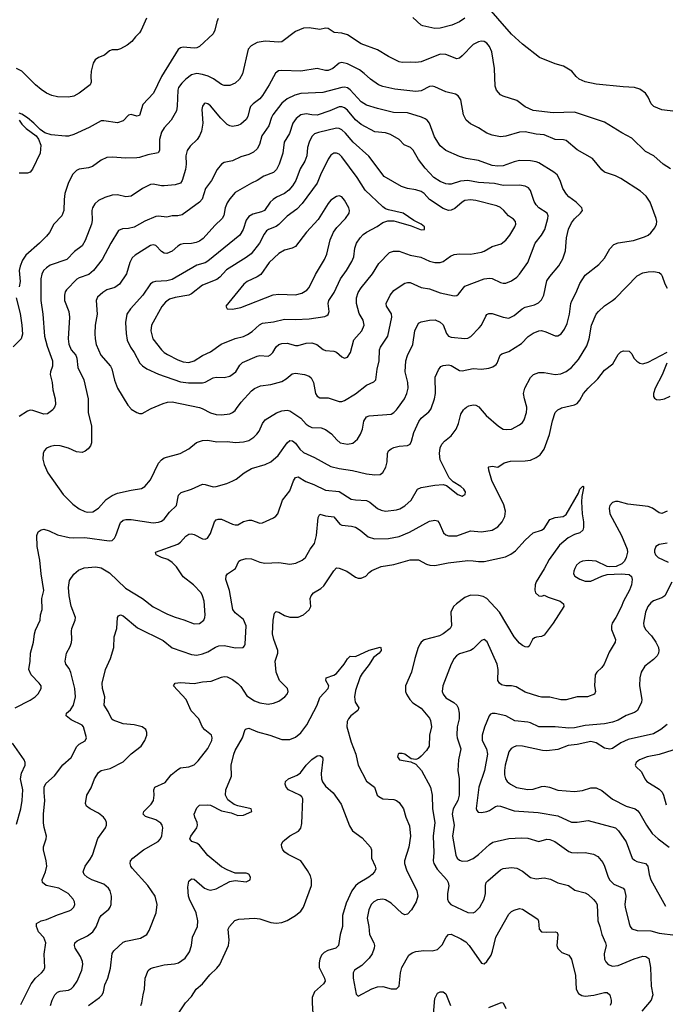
# Model space of a CAD drawing. Header units: inches. Extents: x 990586 to 1117858, y 769490 to 892071.
# Tile 172 of 248: x 1061254 to 1065975, y 845639 to 852846. Entities that reach past the tile are written whole.
import ezdxf

# ---------------------------------------------------------------- set-up
doc = ezdxf.new("R2010")
doc.units = ezdxf.units.IN
doc.header["$MEASUREMENT"] = 0
doc.layers.add('B0864', color=7, linetype='Continuous')
doc.layers.add('B0865', color=7, linetype='Continuous')

msp = doc.modelspace()

# ---------------------------------------------------------------- linework, layer by layer
at = {"layer": 'B0864', "color": 6}
for points, elevation in [([(1061221.9, 847810), (1061330, 847864.8), (1061366.9, 847890), (1061390, 847911.5), (1061411.9, 847950), (1061409.9, 847970), (1061396.2, 847990), (1061336.7, 848050), (1061319.9, 848090), (1061330.6, 848150), (1061334.1, 848210), (1061355.1, 848290), (1061362, 848350), (1061370, 848377.6), (1061402.7, 848450), (1061406.8, 848490), (1061419.3, 848530), (1061415.1, 848610), (1061430.5, 848669.5), (1061410.9, 848789.1), (1061401.1, 848890), (1061381.4, 848990), (1061378.9, 849070), (1061390, 849098.7), (1061410, 849112.7), (1061430, 849116.6), (1061470, 849105.8), (1061530, 849075.9), (1061615.1, 849055.1), (1061650, 849052.6), (1061730, 849057.1), (1061908.4, 849031.6), (1061930, 849035.4), (1061948.1, 849051.9), (1061957.8, 849070), (1061990, 849167.2), (1062010, 849183.7), (1062031.3, 849188.7), (1062070, 849189.1), (1062230, 849164.6), (1062270, 849168.3), (1062290, 849175.9), (1062310, 849191), (1062350, 849240.7), (1062400.9, 849290), (1062415.1, 849364.9), (1062433.6, 849386.4), (1062509.2, 849410), (1062590, 849445.8), (1062610, 849445.1), (1062668.1, 849428.1), (1062690, 849429.8), (1062768, 849452), (1062812.3, 849470), (1062836.5, 849483.5), (1062895.2, 849530), (1062950, 849560.1), (1063050, 849590.6), (1063090, 849610.1), (1063144.7, 849655.3), (1063210, 849749), (1063230, 849766), (1063250, 849763.1), (1063270, 849747.3), (1063302.6, 849702.6), (1063330, 849678.6), (1063410, 849641.3), (1063530, 849575.4), (1063590, 849561.5), (1063687.6, 849547.6), (1063790, 849522.8), (1063850, 849514.1), (1063890, 849517.9), (1063910, 849532.1), (1063931.8, 849570), (1063941.8, 849610), (1063943.7, 849670), (1063950.7, 849690), (1063970, 849705.5), (1063990, 849714.2), (1064030, 849724.1), (1064090, 849730), (1064110, 849740.1), (1064119.8, 849760.2), (1064135.1, 849824.9), (1064174, 849906), (1064190.6, 849929.4), (1064244.9, 849975.1), (1064261.9, 849998.1), (1064262.6, 850000)], 3100), ([(1061502.3, 850000), (1061495.6, 849990), (1061458, 849962), (1061430, 849958.4), (1061350, 849987), (1061330, 849987.2), (1061310, 849979.9), (1061250, 849940.9)], 3100), ([(1061262.3, 845637.7), (1061337, 845790), (1061370.1, 845829.9), (1061413.9, 845870), (1061430.2, 845890), (1061438.6, 845910), (1061433.9, 846006.1), (1061444.1, 846090), (1061430, 846127.4), (1061391.5, 846170), (1061375.7, 846210), (1061376.3, 846230), (1061410.2, 846249.8), (1061450, 846260.2), (1061530, 846294.4), (1061616.8, 846323.2), (1061630, 846330), (1061649.5, 846350), (1061657, 846370), (1061655, 846390), (1061645.9, 846410), (1061607.3, 846450), (1061539, 846490), (1061447.3, 846510), (1061421.7, 846530), (1061418.7, 846550), (1061442.8, 846610), (1061451.5, 846650), (1061447.4, 846690), (1061427, 846770), (1061428.7, 846791.3), (1061448.5, 846850), (1061449.5, 846869.5), (1061432.4, 846932.4), (1061428.9, 846968.9), (1061428.3, 847030), (1061438.9, 847130), (1061431.9, 847190), (1061432.6, 847230), (1061444.7, 847255.3), (1061507.9, 847312.1), (1061568.3, 847391.7), (1061630, 847445.5), (1061672.6, 847527.4), (1061690, 847542.8), (1061732.9, 847567.1), (1061743.2, 847590), (1061720.4, 847670), (1061710, 847683.5), (1061630, 847720.7), (1061593.4, 847750), (1061595.7, 847770), (1061625.2, 847794.8), (1061646.9, 847830), (1061662.8, 847890), (1061658.1, 847950), (1061629, 848069), (1061616.3, 848096.3), (1061591.5, 848130), (1061585.8, 848150), (1061596.2, 848210), (1061622.2, 848257.8), (1061632.3, 848287.7), (1061635.6, 848310), (1061632.6, 848370), (1061636.2, 848390), (1061660.5, 848450), (1061661.4, 848470), (1061630, 848554.5), (1061616.2, 848630), (1061610.7, 848690), (1061618, 848742), (1061650, 848787.7), (1061683.1, 848816.9), (1061725.7, 848834.3), (1061810, 848842.7), (1061850, 848835.3), (1061910, 848796.9), (1062026.5, 848686.5), (1062150.9, 848610), (1062230, 848549.2), (1062334.8, 848494.8), (1062390, 848472.2), (1062454.8, 848454.8), (1062530, 848425.2), (1062570, 848427.2), (1062600.5, 848450), (1062608.4, 848470), (1062609.7, 848490), (1062603.8, 848590), (1062591.8, 848630), (1062580.1, 848650), (1062526.1, 848710), (1062449.2, 848769.2), (1062400.7, 848840.7), (1062370, 848873.5), (1062336.3, 848896.2), (1062290.8, 848910), (1062252.1, 848930), (1062247.3, 848950), (1062410, 849007.2), (1062430, 849022.3), (1062470, 849066.2), (1062490, 849079.7), (1062510, 849083.4), (1062530, 849078), (1062590, 849045.7), (1062610, 849043.6), (1062628.2, 849051.8), (1062650, 849086.3), (1062677.7, 849170), (1062690, 849184.4), (1062705.1, 849190), (1062730, 849190.6), (1062810, 849154.1), (1062830, 849148), (1062850, 849148.2), (1062890, 849172.5), (1062930, 849184), (1062950, 849182.6), (1063010, 849161.8), (1063030, 849163.3), (1063110, 849200.3), (1063128, 849212), (1063142.2, 849230), (1063175.8, 849330), (1063230, 849396.9), (1063255.3, 849470), (1063270, 849496.4), (1063290, 849500.2), (1063346.2, 849466.2), (1063404.9, 849444.9), (1063490, 849403.4), (1063590, 849393.5), (1063677.1, 849337.1), (1063710, 849330.7), (1063790, 849327.6), (1063815.2, 849315.2), (1063870, 849269.3), (1063896.5, 849256.5), (1063930, 849249.2), (1064010, 849258.3), (1064033.6, 849266.4), (1064070, 849287.7), (1064117.3, 849330), (1064164.2, 849410), (1064190, 849422.6), (1064290, 849440.2), (1064350, 849443.5), (1064376.3, 849436.3), (1064456.9, 849370), (1064490, 849359.1), (1064497.5, 849362.5), (1064510.5, 849370), (1064513.2, 849390), (1064510, 849397.2), (1064502.6, 849410), (1064480.2, 849430), (1064424.7, 849464.7), (1064393.9, 849493.9), (1064330, 849623.9), (1064322.8, 849670), (1064327.8, 849712.2), (1064340.2, 849739.8), (1064359.3, 849760.7), (1064410, 849800.6), (1064446.4, 849850), (1064463.4, 849890), (1064481, 849959), (1064500.1, 849990), (1064510.3, 850000)], 3000), ([(1061754.4, 850000), (1061754.3, 849970), (1061779.6, 849870), (1061779.4, 849750), (1061772.4, 849727.6), (1061755.4, 849704.6), (1061732.6, 849687.4), (1061710, 849678.6), (1061670, 849682.6), (1061610, 849709.1), (1061550, 849727.7), (1061510, 849729.2), (1061478.5, 849721.5), (1061451, 849709), (1061433.6, 849690), (1061425.9, 849670), (1061423.3, 849630), (1061433.5, 849590), (1061460.4, 849530), (1061572.1, 849370), (1061641.4, 849301.4), (1061690, 849266.6), (1061730, 849246.6), (1061750, 849241.9), (1061790, 849245.1), (1061830, 849269.8), (1061886.1, 849333.9), (1061930, 849363.8), (1061970, 849379.6), (1062070, 849402.9), (1062145.5, 849414.5), (1062170, 849428.6), (1062210, 849477.7), (1062270, 849599.7), (1062290, 849624.6), (1062310, 849639.1), (1062426.5, 849670), (1062490, 849705.1), (1062548, 849752), (1062590, 849767.4), (1062630, 849769.1), (1062696.3, 849756.3), (1062770, 849757.9), (1062831.3, 849751.3), (1062890, 849756), (1062930, 849767), (1062967.1, 849790), (1062988.4, 849811.6), (1063004.3, 849835.7), (1063028.8, 849891.2), (1063050, 849917.4), (1063132, 849968), (1063170, 849983.5), (1063210, 849988.7), (1063230, 849984), (1063310, 849930.7), (1063350, 849886.2), (1063370.2, 849870.2), (1063390, 849862.3), (1063458.5, 849858.5), (1063490, 849846.6), (1063533.9, 849813.9), (1063572, 849770), (1063596.6, 849750), (1063650, 849738.4), (1063690, 849746.6), (1063723.2, 849776.8), (1063746.7, 849813.3), (1063760.3, 849850), (1063771.5, 849908.5), (1063790, 849938.5), (1063810, 849946.9), (1063970, 849959.4), (1063990, 849970.4), (1064010, 849989.7), (1064017.6, 850000)], 3200), ([(1061478.3, 845630), (1061491.3, 845670), (1061511.2, 845708.8), (1061530, 845729.2), (1061550, 845736.1), (1061610, 845743), (1061630, 845752.9), (1061648, 845770), (1061674.5, 845810), (1061709, 845890), (1061714.8, 845930), (1061712.4, 845952.4), (1061698.3, 845990), (1061659.8, 846050), (1061653.7, 846070), (1061657.3, 846090), (1061675.3, 846104.7), (1061750, 846139.8), (1061787.8, 846170), (1061812.5, 846207.5), (1061836.5, 846270), (1061848.6, 846290), (1061904.7, 846335.3), (1061916.7, 846350), (1061923.8, 846370), (1061924.4, 846430), (1061914.6, 846470), (1061903.8, 846490), (1061870, 846518.3), (1061781.9, 846550), (1061747.1, 846570), (1061726.6, 846590), (1061718.9, 846610), (1061732.4, 846650), (1061770, 846700.9), (1061785.2, 846730), (1061826.1, 846853.9), (1061880.6, 846930), (1061888.3, 846950), (1061888.3, 846970), (1061881.3, 846990), (1061866.9, 847010), (1061830, 847039.1), (1061769.9, 847070), (1061743.1, 847090), (1061735.6, 847110), (1061746.1, 847170), (1061775.8, 847224.2), (1061802.1, 847290), (1061830, 847335.2), (1061850, 847350.7), (1061915, 847365), (1062010, 847413.6), (1062070, 847472.3), (1062141.7, 847530), (1062169.9, 847570), (1062183.1, 847610), (1062183.2, 847630), (1062176.5, 847650), (1062149.8, 847670), (1062090, 847686.1), (1062010, 847692.2), (1061938.1, 847718.1), (1061927.7, 847727.7), (1061902.1, 847782.1), (1061871.2, 847830), (1061875.5, 847890), (1061858.8, 847950), (1061856.3, 847990), (1061882.5, 848090), (1061917.9, 848170), (1061941.5, 848250), (1061945, 848330), (1061963.4, 848390), (1061969.9, 848470.1), (1061976.2, 848483.8), (1061990, 848490.8), (1062010, 848482.8), (1062114.3, 848394.3), (1062302.8, 848302.8), (1062370, 848248.1), (1062510, 848199.5), (1062550, 848195.5), (1062590, 848205.2), (1062630, 848220.2), (1062685.9, 848254.1), (1062710, 848263), (1062750, 848264.8), (1062831.6, 848248.4), (1062887.9, 848252.1), (1062897.9, 848262.1), (1062903.5, 848276.5), (1062909.7, 848410), (1062890, 848455.6), (1062830, 848504.1), (1062812.7, 848530), (1062787.4, 848667.4), (1062760.8, 848750), (1062764.7, 848775.3), (1062774.1, 848790), (1062831, 848829), (1062856.4, 848883.6), (1062868.8, 848891.2), (1062910, 848901.6), (1062950, 848901.2), (1063010, 848876), (1063047.7, 848867.7), (1063150, 848873.1), (1063230, 848861.5), (1063272.4, 848867.6), (1063320.5, 848890), (1063342.9, 848910), (1063377.2, 848970), (1063410, 849012.3), (1063424, 849070), (1063437.5, 849202.5), (1063450, 849227.1), (1063490, 849214.7), (1063550, 849207.3), (1063594, 849154), (1063610, 849146.1), (1063680.3, 849140.3), (1063710, 849132.1), (1063744.4, 849110), (1063801.4, 849061.4), (1063847.6, 849047.6), (1063950, 849048), (1064030, 849063.1), (1064104.7, 849095.3), (1064250, 849175.1), (1064290, 849183), (1064310, 849177.4), (1064322.7, 849162.7), (1064352, 849090), (1064370, 849074.6), (1064390, 849068.3), (1064450, 849068.5), (1064550, 849104.1), (1064630, 849096.9), (1064710, 849110.6), (1064750, 849135.1), (1064783, 849170), (1064801, 849210), (1064806.3, 849250), (1064794.9, 849294.9), (1064707.5, 849472.5), (1064685.6, 849550), (1064682.6, 849570), (1064685.8, 849574.2), (1064710, 849578.6), (1064750, 849571.4), (1064797.8, 849602.2), (1064844.2, 849615.8), (1064950, 849617.5), (1064990, 849622.4), (1065030, 849640.7), (1065059, 849661), (1065090, 849702.4), (1065129.5, 849810), (1065150, 849911.1), (1065170, 849970.1), (1065190, 849989.7), (1065208.5, 850000)], 2900), ([(1062066.5, 850000), (1062070, 849996.2), (1062110, 849971.9), (1062130, 849965), (1062150, 849964.5), (1062210, 849997.8), (1062215, 850000)], 3300), ([(1062587.3, 850000), (1062650, 849968.8), (1062690, 849956.1), (1062730, 849953.7), (1062790, 849961.9), (1062810, 849970.3), (1062830, 849986.5), (1062840, 850000)], 3300), ([(1064622.2, 850000), (1064664.2, 849950), (1064755.8, 849870), (1064790, 849848.5), (1064814.1, 849845.9), (1064849.6, 849850), (1064910, 849880.3), (1064930, 849896.8), (1064943.1, 849916.9), (1064961, 849970), (1064962.9, 850000)], 3000), ([(1061757.5, 845630), (1061836.7, 845690), (1061856.1, 845710), (1061866.2, 845730), (1061877.1, 845782.9), (1061898.3, 845830), (1061917, 845903), (1061929.8, 846010.2), (1061941.4, 846030), (1062010, 846093.6), (1062030, 846101.4), (1062137.1, 846122.9), (1062183.2, 846150), (1062201.2, 846178.8), (1062251.7, 846310), (1062260.3, 846370), (1062244.4, 846430), (1062190.6, 846510), (1062077.1, 846637.1), (1062067.9, 846650), (1062062.4, 846670), (1062064.9, 846690), (1062080.9, 846710), (1062158.6, 846770), (1062266.8, 846830), (1062282.8, 846850), (1062292.3, 846872.3), (1062301, 846930), (1062296.6, 846950), (1062286.3, 846966.3), (1062250, 846989.2), (1062173.4, 847013.4), (1062156.8, 847030), (1062162, 847050), (1062216.2, 847103.8), (1062233, 847130), (1062238.4, 847170), (1062234.5, 847210), (1062242.5, 847230), (1062318.2, 847261.8), (1062360.5, 847319.5), (1062410, 847358.4), (1062430.7, 847369.3), (1062490, 847377.3), (1062530, 847392.1), (1062559.6, 847420.4), (1062630, 847512.9), (1062658.8, 847570), (1062661.8, 847590), (1062656.1, 847610), (1062607.8, 847647.8), (1062590, 847668.3), (1062563.6, 847730), (1062508.7, 847788.7), (1062470.3, 847870.3), (1062379.6, 847970), (1062390.4, 847989.6), (1062430, 847994.9), (1062530, 847988.1), (1062590, 847999.7), (1062654.5, 848005.5), (1062730, 848032.8), (1062750, 848037.9), (1062770, 848036.8), (1062810, 848017.6), (1062848.1, 847988.1), (1062870, 847964.7), (1062916.2, 847896.2), (1062970, 847861.4), (1063010, 847845.8), (1063070, 847836.6), (1063110, 847843), (1063150, 847857.3), (1063193.3, 847890), (1063209.9, 847910), (1063217.1, 847930), (1063211.9, 847950), (1063152.8, 848010), (1063128.3, 848070), (1063123.3, 848150), (1063142.3, 848210), (1063142.4, 848230), (1063111.3, 848310), (1063101.8, 848350), (1063107.9, 848452.1), (1063117.5, 848502.5), (1063130, 848514.8), (1063149.9, 848510.1), (1063190, 848486.2), (1063230, 848474.1), (1063290, 848473.6), (1063328.4, 848490), (1063370, 848526.4), (1063382.5, 848550), (1063377.3, 848610), (1063384.3, 848630), (1063401.8, 848650), (1063456.1, 848683.9), (1063477, 848703), (1063550, 848811.8), (1063570, 848833.3), (1063590, 848831.7), (1063647.2, 848810), (1063710, 848766.9), (1063730, 848759.3), (1063750, 848758.2), (1063786.2, 848773.8), (1063810, 848799.8), (1063830, 848813.6), (1063896.9, 848843.1), (1063990, 848859.2), (1064110, 848892.9), (1064170, 848893.5), (1064230, 848860.8), (1064253.9, 848853.9), (1064290, 848852.2), (1064388.5, 848871.5), (1064530, 848887.2), (1064570, 848886.5), (1064610, 848879.4), (1064650, 848880.4), (1064805.4, 848914.6), (1064846.3, 848933.7), (1064880.9, 848959.1), (1064950, 849035.7), (1065010, 849090.6), (1065070, 849108.8), (1065090, 849123), (1065130, 849189), (1065170, 849202.6), (1065229, 849211), (1065250, 849224.6), (1065339.5, 849380.5), (1065349.1, 849410), (1065371.9, 849431.9), (1065376.3, 849430), (1065377.7, 849417.7), (1065364, 849356), (1065362.8, 849317.2), (1065366.7, 849230), (1065377.8, 849170), (1065377.4, 849130), (1065372, 849110), (1065349.6, 849090.4), (1065310, 849077.1), (1065265.2, 849054.8), (1065200.5, 848999.5), (1065125.2, 848894.8), (1065090, 848826.2), (1065030, 848730.8), (1065024, 848710), (1065020.1, 848670), (1065026.3, 848650), (1065050, 848628.3), (1065073.2, 848626.8), (1065090, 848633.4), (1065119.2, 848619.2), (1065205.8, 848590), (1065231.1, 848570), (1065232.3, 848550), (1065155.3, 848430), (1065090, 848342.2), (1065070, 848332.4), (1065032.2, 848327.8), (1065018.3, 848321.7), (1065003.9, 848310), (1064979.5, 848260.5), (1064970, 848253.3), (1064950, 848256.8), (1064930, 848265.5), (1064910, 848283.2), (1064870, 848329.4), (1064762.6, 848510), (1064669.5, 848610), (1064643.5, 848623.5), (1064610, 848632.7), (1064550, 848633.1), (1064510, 848617.6), (1064447.7, 848570), (1064426.7, 848550), (1064406.7, 848510), (1064411.8, 848410), (1064402.8, 848390), (1064350, 848350.8), (1064323.1, 848336.9), (1064211.7, 848308.3), (1064190, 848291.1), (1064181.7, 848278.3), (1064168.5, 848250), (1064143.6, 848170), (1064120.3, 848070), (1064076.4, 847970), (1064075.3, 847930), (1064082.3, 847910), (1064107.7, 847870), (1064130, 847845.8), (1064190, 847806.7), (1064250, 847734.3), (1064257.9, 847717.9), (1064266.3, 847670), (1064251.8, 847608.2), (1064249.1, 847530), (1064230, 847498.2), (1064190, 847456), (1064170, 847439.4), (1064150, 847431.5), (1064116.6, 847436.6), (1064070, 847469.9), (1064050, 847476), (1064030, 847474.7), (1064022.6, 847470), (1064016.3, 847450), (1064030.3, 847430), (1064113.4, 847413.4), (1064150, 847398), (1064191.4, 847351.4), (1064257.1, 847230), (1064271.4, 847170), (1064273.1, 847070), (1064290.9, 846970), (1064278.2, 846870), (1064282, 846750), (1064277.7, 846690), (1064282.7, 846670), (1064307.5, 846627.5), (1064376.9, 846550), (1064387.9, 846530), (1064392.4, 846507.6), (1064383.1, 846450), (1064383.1, 846410), (1064388.9, 846388.9), (1064406.1, 846370), (1064530, 846310.9), (1064570, 846308.7), (1064584.5, 846315.5), (1064618.1, 846350), (1064649.4, 846410), (1064659.6, 846450), (1064660.2, 846510), (1064665.7, 846530), (1064676.5, 846543.5), (1064770, 846622.6), (1064790, 846634.1), (1064850, 846641.7), (1064890, 846636), (1064930, 846614.9), (1064990, 846567.7), (1065030, 846557.8), (1065090, 846564), (1065135.6, 846555.6), (1065190, 846529.2), (1065268.1, 846508.1), (1065314.7, 846474.7), (1065390, 846454.2), (1065410, 846443.5), (1065450, 846407.4), (1065467.7, 846387.7), (1065476.3, 846370), (1065481.7, 846250), (1065497.6, 846210), (1065511.6, 846150), (1065538.8, 846090), (1065541.9, 846070), (1065527, 846010), (1065530.7, 845970.7), (1065540.3, 845950), (1065558.4, 845930), (1065590, 845919.8), (1065630, 845923.4), (1065748.7, 845971.3), (1065810, 845990.9), (1065833.5, 845990), (1065854.8, 845974.8), (1065867.7, 845907.7), (1065871.1, 845771.1), (1065883.5, 845710), (1065870.7, 845670), (1065804.1, 845590)], 2800), ([(1065990, 849249.1), (1065950, 849233), (1065930, 849236.6), (1065881.3, 849270), (1065850, 849283.7), (1065700.8, 849300.8), (1065630, 849318.7), (1065610, 849318.9), (1065590, 849312.5), (1065570, 849290.4), (1065564.7, 849270), (1065569.8, 849230), (1065655.7, 849070), (1065697, 848970), (1065699, 848950), (1065689.2, 848910.8), (1065675.9, 848884.1), (1065657.3, 848862.7), (1065616.6, 848843.4), (1065570, 848840.6), (1065550, 848844.4), (1065470, 848882), (1065410, 848888.3), (1065370, 848881.8), (1065347.7, 848872.3), (1065326.7, 848853.3), (1065312.4, 848830), (1065305.3, 848810), (1065304.7, 848790), (1065314.2, 848774.2), (1065351.3, 848751.3), (1065390, 848737.3), (1065430, 848735.8), (1065510, 848772.1), (1065550, 848784.4), (1065651.2, 848791.2), (1065710, 848785.5), (1065727.8, 848770), (1065733.7, 848750), (1065727.2, 848710), (1065712.3, 848670), (1065668.9, 848591.1), (1065653.2, 848546.8), (1065613.7, 848470), (1065586.4, 848430), (1065581.2, 848410), (1065582, 848382), (1065610.4, 848310), (1065608, 848290), (1065563.6, 848216.4), (1065529.1, 848130), (1065510, 848104), (1065473.3, 848070), (1065462.2, 848050), (1065456.9, 847970), (1065465.5, 847930), (1065457.1, 847910), (1065406.5, 847890), (1065330, 847888.8), (1065250, 847868.1), (1065210, 847867.1), (1065130, 847888.6), (1065070, 847888.3), (1065050, 847892.5), (1064950, 847925.2), (1064883.8, 847963.8), (1064850.2, 847970.2), (1064809.7, 847970), (1064778.3, 847978.3), (1064761.9, 847990), (1064751.6, 848010), (1064752.3, 848090), (1064746.1, 848130), (1064672.2, 848292.2), (1064650, 848308.6), (1064630, 848301.1), (1064570, 848240.7), (1064550, 848229.8), (1064470, 848203.7), (1064447.1, 848190), (1064430, 848170.8), (1064409.8, 848130.2), (1064348.9, 847970), (1064343.6, 847930), (1064349.9, 847909.9), (1064370, 847882.7), (1064429.1, 847849.1), (1064451.6, 847830), (1064461.4, 847810), (1064468, 847770), (1064468.2, 847730), (1064454.3, 847670), (1064451.3, 847610), (1064453, 847590), (1064480.2, 847510), (1064463.4, 847430), (1064457.5, 847350), (1064468.9, 847290), (1064468.7, 847170), (1064458.4, 847130), (1064424.1, 847070), (1064416, 847030), (1064432.1, 846950), (1064419, 846870), (1064444.4, 846730), (1064452.8, 846710), (1064470, 846693.9), (1064490, 846686.5), (1064530, 846689), (1064570, 846707.9), (1064610, 846735.8), (1064690, 846809), (1064714.5, 846825.5), (1064830, 846854.1), (1064922.6, 846857.4), (1064970, 846855.2), (1065050, 846832.2), (1065110, 846847.5), (1065130, 846846.7), (1065167.4, 846830), (1065270, 846758.6), (1065290, 846750.7), (1065330, 846747.1), (1065390, 846750), (1065450, 846739.4), (1065481.7, 846721.7), (1065518, 846678), (1065530.9, 846650.9), (1065556.6, 846570), (1065570, 846547.1), (1065599.7, 846519.7), (1065666.7, 846490), (1065676.9, 846476.9), (1065685.9, 846430), (1065680.3, 846370), (1065682.8, 846350), (1065710.7, 846230), (1065717.2, 846210), (1065730, 846191.6), (1065770, 846179.4), (1065870, 846177.9), (1065930, 846161.1), (1066050, 846145.9)], 2900), ([(1065990, 849014.6), (1065930, 849003.9), (1065905.8, 848990), (1065896.7, 848963.3), (1065896.3, 848950), (1065903.5, 848930), (1065923.8, 848910), (1065996.1, 848876.1)], 3000), ([(1066023.9, 848730), (1065972.6, 848630), (1065950, 848613.5), (1065890, 848593.1), (1065870, 848577.6), (1065846.3, 848550), (1065829.4, 848510.6), (1065816.4, 848430), (1065817.5, 848410), (1065830, 848383.3), (1065875.4, 848335.4), (1065906.4, 848290), (1065924.4, 848250), (1065927, 848230), (1065925.1, 848210), (1065916, 848190), (1065890, 848163.4), (1065825, 848115), (1065798.1, 848070), (1065788.8, 848030), (1065786, 847970), (1065803.3, 847870), (1065801.1, 847850), (1065771, 847789), (1065750, 847776.1), (1065690, 847754.4), (1065630, 847718.5), (1065590, 847705.3), (1065530, 847692.1), (1065390, 847680.8), (1065310, 847664), (1065270, 847660.2), (1065170, 847671.1), (1065050, 847669.5), (1064990, 847700.2), (1064970, 847705.7), (1064875.4, 847715.4), (1064810, 847751.1), (1064730, 847769), (1064710, 847769.1), (1064697.4, 847762.6), (1064688.1, 847751.9), (1064652.3, 847667.7), (1064634.8, 847610), (1064636.3, 847570), (1064667.3, 847510), (1064674.2, 847470), (1064653.5, 847350), (1064612.6, 847230), (1064592.8, 847072.8), (1064597.3, 847057.3), (1064606.5, 847046.5), (1064630, 847044.1), (1064670, 847050.7), (1064690, 847058.9), (1064733.4, 847086.6), (1064750, 847091.4), (1064770, 847090.4), (1064870, 847054.8), (1065044.3, 847044.3), (1065190, 847020.2), (1065290, 846973.5), (1065330, 846972.3), (1065410, 846983.7), (1065610, 846930.8), (1065632, 846910), (1065688.2, 846828.2), (1065733.9, 846710), (1065750, 846693.9), (1065765.8, 846685.8), (1065829.6, 846669.6), (1065846.3, 846650), (1065856.8, 846590), (1065869, 846550), (1065976.7, 846356.7)], 3000), ([(1062139, 845630), (1062148.2, 845650), (1062155.9, 845710), (1062166.8, 845750), (1062170.6, 845830), (1062193.3, 845886.7), (1062210, 845901.2), (1062231.5, 845910), (1062310, 845927.3), (1062385.4, 845934.6), (1062416, 845944), (1062464, 845976), (1062496.1, 846023.9), (1062509.9, 846070), (1062517.9, 846130), (1062553.9, 846210), (1062557.6, 846250), (1062545, 846310), (1062494.7, 846410), (1062489.4, 846430), (1062483.7, 846496.3), (1062490, 846541.5), (1062510, 846557.7), (1062530, 846554.4), (1062604.2, 846490), (1062630, 846478.7), (1062650, 846475.7), (1062690, 846485.7), (1062790, 846538.7), (1062830, 846545.3), (1062910, 846535.4), (1062939.4, 846550), (1062942.8, 846570), (1062930, 846591.5), (1062910, 846599), (1062830, 846599.7), (1062770, 846622.9), (1062730, 846644.5), (1062628.6, 846728.6), (1062570, 846804.1), (1062550, 846818.6), (1062511.7, 846831.7), (1062497.9, 846850), (1062505.9, 846870), (1062550.5, 846930), (1062554.3, 846950), (1062551, 846970), (1062533.6, 847010), (1062530.7, 847030), (1062550, 847078.7), (1062570, 847096.7), (1062630, 847099.9), (1062650, 847096.8), (1062730, 847056.4), (1062801.2, 847041.2), (1062850, 847021.6), (1062890, 847023.9), (1062952.4, 847050), (1062945.6, 847070), (1062850, 847091.9), (1062822.4, 847102.4), (1062776.2, 847136.2), (1062757.9, 847170), (1062760.7, 847210), (1062803.2, 847310), (1062801.5, 847390), (1062818.8, 847470), (1062830, 847498.3), (1062882.6, 847590), (1062903.9, 847650), (1062910, 847656.8), (1062930, 847659.6), (1062993.8, 847633.8), (1063082.7, 847610), (1063170, 847577), (1063230, 847578.7), (1063270, 847595.1), (1063310, 847627.6), (1063354.6, 847685.4), (1063428.9, 847830), (1063450, 847884.8), (1063508.7, 847950), (1063513.5, 847970), (1063493.4, 848010), (1063495, 848030), (1063550, 848049), (1063570, 848061.8), (1063627.2, 848130), (1063650, 848168.2), (1063670, 848186.9), (1063710, 848184.8), (1063810, 848231.4), (1063890, 848253.4), (1063894.6, 848250), (1063897.8, 848230), (1063881.9, 848210), (1063841.3, 848178.7), (1063810, 848125.7), (1063758.1, 848061.9), (1063743.6, 848036.4), (1063710, 847937.3), (1063703.3, 847890), (1063708, 847850), (1063734, 847810), (1063727.1, 847790), (1063674.8, 847750), (1063658.8, 847730), (1063648.2, 847710), (1063645.4, 847670), (1063677, 847557), (1063712.1, 847470), (1063728.7, 847390), (1063790, 847272.4), (1063848, 847230), (1063869, 847170), (1063879.7, 847159.7), (1063910, 847144.2), (1063990, 847139.2), (1064010, 847132.4), (1064030, 847116), (1064061.3, 847070), (1064077.5, 847010), (1064104.6, 846944.6), (1064113, 846870), (1064099.8, 846790), (1064067.6, 846690), (1064067.3, 846670), (1064082.8, 846622.8), (1064158.3, 846470), (1064165.1, 846430), (1064152.3, 846390), (1064120.1, 846330), (1064090, 846298.9), (1064070, 846295.1), (1064050, 846304.2), (1063970, 846379.2), (1063930, 846404.7), (1063909.7, 846409.7), (1063870, 846403.6), (1063844.4, 846390), (1063824.2, 846370), (1063806, 846330), (1063795.6, 846270), (1063807.6, 846210), (1063813, 846150), (1063843.1, 846090), (1063848.3, 846070), (1063846.9, 846050), (1063831.1, 846008.9), (1063810, 845978.1), (1063755.8, 845924.2), (1063703.4, 845890), (1063691.5, 845870), (1063693.3, 845830), (1063714.8, 845714.8), (1063730, 845699.7), (1063828.2, 845751.8), (1063870, 845767.1), (1063910, 845768.7), (1063970, 845753.8), (1064010, 845751.8), (1064028.2, 845771.8), (1064038.7, 845870), (1064048, 845910), (1064100.8, 845999.2), (1064123.6, 846016.4), (1064150, 846026), (1064210, 846032.4), (1064270, 846030.6), (1064310, 846041.8), (1064344.5, 846075.5), (1064371.8, 846130), (1064390, 846150.1), (1064410, 846153.2), (1064479.7, 846119.7), (1064515.9, 846095.9), (1064540.6, 846070), (1064630, 845940.5), (1064650, 845936), (1064670, 845951.7), (1064700.9, 845999.1), (1064712.5, 846027.5), (1064734.7, 846130), (1064830, 846298.4), (1064850, 846319.1), (1064870, 846329.7), (1064910, 846341.1), (1064930, 846336.6), (1065041.9, 846261.9), (1065049.1, 846249.1), (1065053.5, 846190), (1065070, 846170.7), (1065106.9, 846166.9), (1065171.1, 846171.1), (1065184.9, 846164.9), (1065190.3, 846150), (1065181, 846070), (1065188.3, 846048.3), (1065218.6, 846018.6), (1065270, 845999.5), (1065290, 845971), (1065318.6, 845850), (1065322.2, 845750), (1065339.5, 845719.5), (1065363.7, 845703.7), (1065390, 845699.3), (1065453.2, 845706.8), (1065530, 845726.1), (1065550, 845726.1), (1065568.5, 845708.5), (1065579.5, 845670), (1065579.9, 845650), (1065573, 845630)], 2700), ([(1065990, 847688.6), (1065943.5, 847650), (1065890, 847618.8), (1065702.5, 847577.5), (1065650, 847552.5), (1065590, 847511.7), (1065570, 847505.8), (1065530, 847515), (1065470, 847553.7), (1065430, 847562.9), (1065330, 847540.3), (1065265.9, 847534.1), (1065190, 847504.5), (1065110, 847495.3), (1065077.8, 847497.8), (1064930, 847530), (1064890, 847530.7), (1064870, 847524.8), (1064849, 847511), (1064832, 847488), (1064803.9, 847390), (1064798.1, 847350), (1064799.3, 847319.3), (1064805.8, 847290), (1064818.3, 847270), (1064842.9, 847250), (1064886.5, 847226.5), (1064970, 847212.5), (1065010, 847214.3), (1065070, 847234.2), (1065090, 847236.6), (1065128.8, 847230), (1065190, 847207.4), (1065310, 847195.9), (1065370, 847203.9), (1065430, 847223.5), (1065470, 847223.4), (1065510, 847205.5), (1065590, 847141.7), (1065690, 847090.8), (1065755.2, 847070), (1065775.2, 847055.2), (1065790, 847035.7), (1065836.7, 846950), (1065878.2, 846890), (1065922.3, 846850), (1066002.8, 846790)], 3100), ([(1061230, 846957.8), (1061261.8, 847070), (1061271.7, 847130), (1061275.8, 847210), (1061259.2, 847290), (1061267.9, 847332.1), (1061294.7, 847390), (1061295.1, 847410), (1061286.7, 847430), (1061200.8, 847550)], 3100), ([(1062413.7, 845570), (1062466.1, 845650), (1062510, 845696.8), (1062544.7, 845750), (1062590, 845789.3), (1062643.9, 845856.1), (1062696.3, 845903.7), (1062718.6, 845930), (1062780.6, 846070), (1062784.6, 846110), (1062778.2, 846190), (1062788, 846210), (1062826.8, 846253.2), (1062856.9, 846263.1), (1062970, 846270), (1063010, 846264.2), (1063090, 846238.9), (1063130, 846234.5), (1063170, 846238.3), (1063210, 846253.9), (1063270, 846289.2), (1063310, 846321.2), (1063330, 846349.4), (1063388.5, 846510), (1063388.8, 846550), (1063380.9, 846580.9), (1063359.8, 846619.8), (1063310.6, 846690), (1063217, 846737), (1063193.4, 846753.4), (1063178.6, 846770), (1063169.8, 846789.8), (1063169.2, 846810), (1063178.9, 846830), (1063190, 846841.3), (1063230, 846871.5), (1063292.4, 846907.6), (1063310.5, 846929.5), (1063317.3, 846962.7), (1063324.4, 847144.4), (1063317.5, 847157.5), (1063303.1, 847170), (1063220.9, 847210), (1063202.9, 847230), (1063194.1, 847250), (1063198, 847270), (1063218.7, 847290), (1063283.3, 847316.7), (1063306.8, 847333.2), (1063350, 847390.6), (1063390, 847432.3), (1063430, 847458.8), (1063450, 847461.8), (1063468.2, 847448.2), (1063471.3, 847431.3), (1063458.9, 847330), (1063462, 847290), (1063468.5, 847268.5), (1063490, 847236.8), (1063546.9, 847186.9), (1063604.3, 847104.3), (1063666.4, 846946.4), (1063687.5, 846910), (1063757.2, 846857.2), (1063819.5, 846790), (1063826.4, 846770), (1063825.5, 846710), (1063854.6, 846650), (1063857.5, 846630), (1063847.8, 846610), (1063830.6, 846590), (1063808, 846570), (1063730, 846523.6), (1063710, 846506.7), (1063681.8, 846470), (1063640.9, 846379.1), (1063614.9, 846290), (1063613.6, 846210), (1063597.5, 846150), (1063585.9, 846070), (1063565.1, 846050), (1063506.7, 846033.3), (1063480.2, 846019.8), (1063461.1, 845998.9), (1063448.2, 845970), (1063443.5, 845943.5), (1063445, 845910), (1063483.4, 845830), (1063486.7, 845810), (1063476.2, 845790), (1063410.8, 845730), (1063392.6, 845690), (1063391.6, 845650), (1063398.7, 845570)], 2600), ([(1066030, 847499), (1065930, 847467.4), (1065843.5, 847450), (1065786.2, 847430), (1065761.5, 847410), (1065754.7, 847390), (1065760.1, 847380.1), (1065800, 847340), (1065824.9, 847290), (1065841.3, 847270), (1065930, 847213.1), (1065951.2, 847191.2), (1065962.7, 847170), (1065980.7, 847100.7)], 3200), ([(1064275.9, 845510), (1064290, 845681.3), (1064310, 845722.2), (1064330, 845731.7), (1064350, 845731.1), (1064370, 845715.2), (1064403.3, 845630)], 2600), ([(1064684.2, 845615.8), (1064773.9, 845653.9), (1064790.1, 845650.1), (1064809, 845609)], 2600)]:
    msp.add_lwpolyline(points, dxfattribs=dict(at, elevation=elevation))
at = {"layer": 'B0865', "color": 6}
for points, elevation in [([(1066050, 852174.2), (1065950, 852185.8), (1065890.4, 852210.4), (1065871.3, 852231.4), (1065850, 852278.6), (1065830, 852308.3), (1065790, 852337.4), (1065750, 852350.4), (1065666.3, 852353.7), (1065470, 852374.5), (1065390, 852391), (1065345.1, 852410), (1065322.5, 852430), (1065290.5, 852470), (1065230, 852505.9), (1065170, 852522.3), (1065054.4, 852570), (1064930, 852666.1), (1064850, 852741), (1064650, 852969.1)], 2900), ([(1062182.4, 852857.6), (1062143.2, 852770), (1062130.4, 852749.6), (1062099.7, 852720.3), (1062073.6, 852686.4), (1062039.7, 852660.3), (1061990, 852632.4), (1061970, 852626.6), (1061930, 852625), (1061910, 852617.8), (1061873.7, 852586.3), (1061830, 852569.9), (1061806.9, 852553.1), (1061792, 852528), (1061777.6, 852470), (1061773.5, 852430), (1061775.6, 852390), (1061768.7, 852370), (1061690, 852309), (1061650, 852286.1), (1061610, 852278.1), (1061530, 852282.6), (1061490, 852290.7), (1061450, 852307.7), (1061410, 852334.2), (1061370, 852369.1), (1061270.8, 852470), (1061230, 852489.4)], 2800), ([(1062705.8, 852854.2), (1062694.4, 852830), (1062681.3, 852770), (1062670, 852742.4), (1062568.6, 852650), (1062550, 852640.5), (1062530, 852638.4), (1062450, 852644.8), (1062430, 852640), (1062412.3, 852627.7), (1062290, 852429.9), (1062232.5, 852307.5), (1062154.3, 852225.7), (1062130, 852144), (1062110, 852139.9), (1062070, 852153.3), (1062058.6, 852150), (1062050, 852146.4), (1062010, 852104.9), (1061970, 852090.2), (1061870, 852106.9), (1061850, 852105.4), (1061763.2, 852056.8), (1061650, 852005.4), (1061610, 851993), (1061590, 851992.6), (1061483.5, 852003.5), (1061437.5, 852017.5), (1061402.5, 852042.5), (1061357, 852090), (1061310, 852127.9), (1061270, 852154.4), (1061250, 852161)], 2900), ([(1064510, 852857.6), (1064470, 852829.9), (1064412.9, 852807.1), (1064330, 852785.2), (1064290, 852781.2), (1064201.3, 852801.3), (1064190, 852807), (1064130, 852863.5)], 2900), ([(1066013.7, 851753.7), (1065960.2, 851790), (1065890.6, 851850), (1065830, 851882.6), (1065730, 851979.9), (1065657.5, 852017.5), (1065530, 852096.9), (1065310, 852169.5), (1065156.2, 852163.8), (1065010, 852181.5), (1064950, 852208.5), (1064890, 852254.1), (1064790, 852286.3), (1064770, 852297.3), (1064741.4, 852330), (1064730, 852360.5), (1064727.2, 852490), (1064707.4, 852610), (1064689.2, 852650), (1064670, 852673.3), (1064650, 852685.6), (1064630, 852688.8), (1064610, 852685.1), (1064570, 852663.9), (1064490, 852581.6), (1064470, 852565.7), (1064450, 852559), (1064370, 852592.1), (1064330, 852594.2), (1064190, 852538.1), (1064150, 852532.5), (1064110, 852536.6), (1064050, 852534.1), (1064030, 852538.9), (1063950, 852576.4), (1063870, 852625.2), (1063751.7, 852670), (1063650, 852734.9), (1063610, 852746.8), (1063552.7, 852752.7), (1063510, 852782), (1063490, 852783.5), (1063450, 852774.9), (1063370, 852786.1), (1063330, 852783.4), (1063270, 852760.5), (1063170, 852684), (1063150, 852681.2), (1063050, 852690.3), (1062990, 852678.7), (1062946, 852654), (1062924, 852630), (1062883.5, 852450), (1062861.7, 852410), (1062830, 852381.2), (1062790, 852365.8), (1062750, 852364.9), (1062730, 852372.8), (1062672.3, 852412.3), (1062632.7, 852432.7), (1062590, 852445.7), (1062550, 852451.8), (1062510, 852441.5), (1062470, 852411.8), (1062438.6, 852381.4), (1062416, 852350), (1062409.7, 852330), (1062406.5, 852213.5), (1062400.2, 852179.8), (1062362.6, 852110), (1062310, 852055.4), (1062290, 852022.6), (1062275.8, 851970), (1062276.6, 851890), (1062267.4, 851872.6), (1062190, 851857.4), (1062130, 851836.7), (1062110, 851834.1), (1062030, 851831.9), (1061930, 851840.2), (1061890, 851836.5), (1061850, 851818.4), (1061787.5, 851772.5), (1061757.5, 851762.5), (1061690, 851752.5), (1061670, 851742.5), (1061643.7, 851716.3), (1061610, 851653.9), (1061584.8, 851575.2), (1061578.8, 851530), (1061577.3, 851450), (1061562.3, 851410), (1061504.6, 851350), (1061470.9, 851289.1), (1061450, 851262.3), (1061398.2, 851210), (1061297.8, 851122.2), (1061274.4, 851085.6), (1061257.9, 851042.1), (1061250.2, 851009.8), (1061256.6, 850930), (1061249, 850890)], 3000), ([(1064262.6, 850000), (1064287.4, 850070), (1064295, 850110), (1064293.4, 850230), (1064315.7, 850284.3), (1064332.6, 850307.4), (1064350, 850314.8), (1064390, 850319.2), (1064410, 850314.7), (1064470, 850277.8), (1064490, 850275.4), (1064570, 850294.2), (1064630.8, 850289.2), (1064684.3, 850295.7), (1064714.1, 850305.9), (1064738, 850322), (1064746.6, 850333.4), (1064768.3, 850390), (1064779.2, 850400.8), (1064830, 850417.7), (1064923.3, 850476.7), (1064972.5, 850527.5), (1065010, 850552.9), (1065050, 850568.7), (1065070, 850570.3), (1065102.2, 850562.2), (1065170, 850532), (1065190, 850531.8), (1065213.9, 850546.1), (1065239.1, 850580.9), (1065257.1, 850622.9), (1065274.1, 850690), (1065283.9, 850770), (1065290.5, 850789.5), (1065324.3, 850850), (1065350, 850915), (1065390, 850976.1), (1065490, 851054.3), (1065530, 851100.8), (1065570.2, 851170), (1065599.4, 851200.6), (1065630, 851214.1), (1065743.7, 851230), (1065823.4, 851256.6), (1065850.4, 851269.6), (1065870, 851285.4), (1065897.7, 851322.3), (1065910.7, 851350), (1065913.2, 851370), (1065909.2, 851390), (1065865.4, 851510), (1065835.2, 851555.2), (1065794.3, 851590), (1065650, 851683), (1065610, 851703.2), (1065530, 851731.3), (1065510, 851747.8), (1065441.6, 851830), (1065330, 851894.6), (1065250, 851961.2), (1065230, 851966.8), (1065170, 851969.2), (1065090, 852004.4), (1065030, 852007.7), (1064950, 852025.4), (1064910, 852023.3), (1064810, 851994.1), (1064770, 851989.9), (1064710, 852001.2), (1064670, 852016.2), (1064610, 852054.5), (1064550, 852083.3), (1064519.7, 852110), (1064498.9, 852150), (1064479, 852259), (1064461.1, 852290), (1064440.8, 852300.8), (1064370, 852318.6), (1064290, 852355.4), (1064270, 852359.2), (1064250, 852356.8), (1064190, 852326.1), (1064150, 852319.9), (1063996.7, 852336.7), (1063910, 852357.2), (1063877.6, 852370), (1063819, 852410), (1063773.5, 852453.5), (1063738.2, 852478.2), (1063650, 852522.6), (1063610, 852533.7), (1063590, 852527.3), (1063543.9, 852490), (1063510, 852474), (1063490, 852473.4), (1063430, 852489), (1063310, 852468.5), (1063170, 852475.5), (1063146.9, 852473.1), (1063124.2, 852455.8), (1063079, 852370), (1063029.3, 852290.7), (1063010, 852268), (1062960.1, 852230), (1062943, 852210), (1062933.9, 852190), (1062922.3, 852137.7), (1062910, 852116.9), (1062870, 852082.7), (1062850, 852072.5), (1062810, 852065.2), (1062790, 852068.3), (1062770, 852079.1), (1062724.3, 852124.3), (1062650, 852215.7), (1062630, 852231.4), (1062610, 852234.5), (1062603.9, 852230), (1062590, 852212.9), (1062585, 852190), (1062592.7, 852090), (1062584, 852030), (1062570, 851996.1), (1062552.2, 851970), (1062499.6, 851920.4), (1062478, 851890), (1062469, 851851), (1062470.2, 851790), (1062465.6, 851750), (1062442.5, 851670), (1062430.1, 851650), (1062390, 851636.6), (1062310, 851629), (1062290, 851629), (1062230, 851643.6), (1062210, 851639.6), (1062150.8, 851610), (1062070, 851555.2), (1062030, 851550.2), (1061970, 851564.1), (1061930, 851562.4), (1061875.4, 851544.6), (1061830, 851522.5), (1061802.3, 851497.7), (1061786.6, 851470), (1061781.8, 851450), (1061784.5, 851375.5), (1061778.8, 851350), (1061733.9, 851230), (1061710, 851192.1), (1061655.4, 851150), (1061597.7, 851090), (1061477, 851050), (1061448.8, 851031.2), (1061428.8, 851010), (1061415.9, 850984.1), (1061409.2, 850950), (1061407.5, 850790), (1061422.2, 850690), (1061435.3, 850530), (1061455.9, 850455.9), (1061494.9, 850350), (1061493.8, 850310), (1061480.2, 850270), (1061478, 850250), (1061491.2, 850190), (1061496.5, 850136.5), (1061513.8, 850070), (1061515.6, 850030), (1061509, 850010), (1061502.3, 850000)], 3100), ([(1064017.6, 850000), (1064069, 850070), (1064085.4, 850110), (1064094.1, 850150), (1064092, 850190), (1064071.7, 850270), (1064078.7, 850350), (1064090.8, 850389.2), (1064128.1, 850470), (1064144.6, 850570), (1064170, 850624.7), (1064190, 850635.7), (1064250, 850648), (1064291.7, 850648.3), (1064330, 850632.1), (1064350, 850612), (1064375.1, 850550), (1064390.3, 850530.3), (1064410, 850523.5), (1064510, 850512.6), (1064530, 850514.5), (1064553.4, 850526.6), (1064614.2, 850590), (1064630, 850611.2), (1064663, 850677), (1064670, 850687.4), (1064684.5, 850695.5), (1064710, 850696.5), (1064790, 850667.9), (1064830, 850662.1), (1064870, 850681), (1064927.4, 850730), (1064950, 850743), (1065019.7, 850760.3), (1065046.9, 850773.1), (1065070, 850796.7), (1065086.7, 850830), (1065110, 850935.1), (1065130, 850965.7), (1065196.3, 851043.7), (1065225.3, 851094.7), (1065246, 851154), (1065253.1, 851250), (1065267, 851313), (1065290, 851360.3), (1065310, 851387.7), (1065355.6, 851430), (1065369.9, 851450), (1065365.4, 851470), (1065323.7, 851510), (1065270, 851549.6), (1065252.5, 851570), (1065226.9, 851610), (1065207.4, 851670), (1065184, 851710), (1065159.5, 851730), (1065050, 851797.5), (1065030, 851806.2), (1064990, 851814.4), (1064910, 851815), (1064870, 851807), (1064790, 851777.4), (1064750, 851773), (1064710, 851779.5), (1064610, 851815.9), (1064519.8, 851830), (1064470, 851844.7), (1064370, 851889.1), (1064330, 851923.4), (1064287.4, 851990), (1064249.6, 852089.6), (1064234.1, 852110), (1064220, 852120), (1064193, 852133), (1064090, 852164.6), (1063987.4, 852167.4), (1063870, 852195.6), (1063790, 852220.3), (1063750, 852244.2), (1063671.8, 852331.8), (1063650, 852347.1), (1063630, 852351.6), (1063610, 852349.7), (1063470, 852313), (1063310, 852305.7), (1063266, 852294), (1063210, 852266.9), (1063170, 852234.8), (1063105.4, 852150), (1063095.1, 852130), (1063076.8, 852070), (1063023.7, 851996.4), (1063007.9, 851932.1), (1062990, 851902), (1062963.3, 851876.7), (1062930, 851858.7), (1062870, 851842.3), (1062810, 851812.5), (1062750, 851801.2), (1062730, 851788.7), (1062698.4, 851750), (1062657.4, 851670), (1062612.8, 851610), (1062588, 851532), (1062570, 851511.3), (1062442, 851418), (1062410, 851411.6), (1062370, 851411.2), (1062330, 851401.5), (1062270, 851408.7), (1062250, 851405.4), (1062168.4, 851371.6), (1062090, 851328.1), (1062050, 851317.1), (1062005.2, 851314.8), (1061977.3, 851302.7), (1061920.4, 851210), (1061856.1, 851090), (1061793.8, 851010), (1061758.5, 850981.5), (1061690, 850958), (1061672.5, 850947.5), (1061595.4, 850870), (1061586.3, 850853.7), (1061580.8, 850830), (1061582.2, 850790), (1061612.4, 850710), (1061617.6, 850670), (1061608.8, 850510), (1061612.5, 850472.5), (1061630.6, 850430.6), (1061664, 850390), (1061670.9, 850370), (1061679.6, 850299.6), (1061724, 850210), (1061754.6, 850070), (1061754.4, 850000)], 3200), ([(1062840, 850000), (1062874.1, 850045.9), (1062950, 850130.1), (1062970, 850146.2), (1063014.3, 850165.7), (1063090, 850174.9), (1063170, 850198.8), (1063203.1, 850216.9), (1063246.2, 850253.8), (1063270, 850259.8), (1063337.5, 850250), (1063370, 850237), (1063385.4, 850225.4), (1063403.5, 850190), (1063418.2, 850110), (1063430.1, 850090.1), (1063450, 850079.7), (1063510, 850079.2), (1063590, 850052.3), (1063610, 850051.2), (1063630, 850059), (1063710, 850108.2), (1063790, 850172.1), (1063843.5, 850196.5), (1063857.3, 850210), (1063868.3, 850288.3), (1063883.6, 850350), (1063885.5, 850430), (1063893.5, 850450), (1063946.3, 850530), (1063975.5, 850670), (1063972.7, 850692.7), (1063936.5, 850750), (1063934.8, 850770), (1063962.3, 850830), (1063990, 850862.9), (1064050, 850906.8), (1064070, 850918.6), (1064090, 850923.7), (1064110, 850921.7), (1064190, 850885), (1064250, 850877.1), (1064330, 850846.7), (1064430, 850824.4), (1064450, 850828.2), (1064462.4, 850837.6), (1064510, 850895.2), (1064650, 850950.6), (1064690, 850954.6), (1064710, 850951.7), (1064770, 850922.7), (1064790, 850918.2), (1064810, 850918.6), (1064850, 850933.7), (1064890, 850961.4), (1064910, 850982.7), (1064969.3, 851070), (1065022.3, 851210), (1065070.6, 851269.4), (1065093.1, 851310), (1065116.3, 851390), (1065118.8, 851410), (1065111.1, 851430), (1065049.5, 851469.5), (1065030.6, 851490), (1065016.4, 851516.4), (1064990, 851596), (1064974.4, 851614.4), (1064950, 851627.7), (1064910, 851633.9), (1064790, 851633.1), (1064726.8, 851646.8), (1064610, 851655.5), (1064531.7, 851668.3), (1064476.6, 851663.4), (1064410, 851642.8), (1064390, 851641.2), (1064370, 851644.7), (1064330, 851661.2), (1064283.1, 851690), (1064219.3, 851759.3), (1064170, 851822.4), (1064131.7, 851891.7), (1064112, 851910), (1064066.2, 851930), (1064028.6, 851970), (1063965.9, 852005.9), (1063930, 852017.7), (1063850, 852026.5), (1063750, 852079.8), (1063710, 852112.8), (1063650, 852183.7), (1063630, 852200.5), (1063610, 852208.4), (1063590, 852207.4), (1063521.8, 852178.2), (1063430, 852148.5), (1063390, 852148.9), (1063350, 852157.1), (1063309.1, 852150), (1063275.8, 852124.2), (1063250.2, 852090), (1063226.5, 852013.5), (1063188.1, 851950), (1063178.2, 851870), (1063151.9, 851788.1), (1063131.4, 851748.6), (1063110, 851729), (1063039, 851701), (1062990, 851668.7), (1062949.2, 851650), (1062830, 851580.5), (1062790, 851535.4), (1062770, 851505.5), (1062757.4, 851470), (1062748, 851412), (1062735.8, 851390), (1062680.1, 851339.9), (1062595.5, 851244.5), (1062570, 851225.8), (1062545, 851215), (1062510, 851208.1), (1062450, 851205.5), (1062430, 851199.7), (1062410, 851187.6), (1062370, 851151.6), (1062330, 851134.8), (1062310, 851137.3), (1062291.9, 851150), (1062250, 851192.7), (1062230, 851198.4), (1062210, 851193.5), (1062097.7, 851122.3), (1062076.7, 851103.3), (1062060.1, 851070), (1062035, 850985), (1061984.6, 850910), (1061950, 850886.2), (1061892.2, 850867.8), (1061861.9, 850850), (1061823.9, 850816.1), (1061812.8, 850790), (1061820.6, 850690), (1061806.7, 850610), (1061804.5, 850550), (1061805.6, 850510), (1061813.4, 850470), (1061846.9, 850390), (1061917.9, 850310), (1061926.7, 850290), (1061946.8, 850206.8), (1061969.1, 850150), (1062044.3, 850024.3), (1062066.5, 850000)], 3300), ([(1061250.2, 852110), (1061270, 852082), (1061301.6, 852050), (1061375, 851995), (1061391.8, 851971.8), (1061407.4, 851927.4), (1061403.7, 851870), (1061348.1, 851751.9), (1061330.1, 851730), (1061310, 851722.2), (1061250, 851724)], 2900), ([(1064962.9, 850000), (1064963.6, 850010), (1064945.5, 850070), (1064939.1, 850110), (1064947.7, 850150), (1064990, 850228), (1065011.9, 850248.1), (1065050, 850264.8), (1065090, 850264.4), (1065170, 850248.2), (1065210, 850254.1), (1065250, 850271.1), (1065290, 850300.3), (1065341, 850359), (1065401.1, 850458.9), (1065419.5, 850510), (1065436.2, 850610), (1065469.4, 850690), (1065485.7, 850710), (1065530, 850751.2), (1065589.9, 850790), (1065610, 850808.1), (1065770, 850971.4), (1065810, 850993.3), (1065850, 851001.9), (1065890, 851003.7), (1065930, 850996.3), (1065944.1, 850984.1), (1065953.3, 850970), (1065972.7, 850912.7), (1065990, 850881.5)], 3000), ([(1061227.2, 850810), (1061256.5, 850696.5), (1061270.6, 850610), (1061275.2, 850544.8), (1061265.2, 850510), (1061207.1, 850452.9)], 3000), ([(1065208.5, 850000), (1065215.9, 850004.1), (1065310, 850026.3), (1065330, 850037.9), (1065350, 850062.5), (1065377.7, 850110), (1065410, 850149.7), (1065481.5, 850218.5), (1065530, 850280.3), (1065591.5, 850328.5), (1065630, 850395.9), (1065650, 850415.7), (1065670, 850421.9), (1065710, 850421), (1065730, 850400.5), (1065745.9, 850370), (1065766.2, 850346.2), (1065790, 850331.4), (1065810, 850328.2), (1065850, 850340.5), (1065990, 850413.8)], 2900), ([(1065987.2, 850332.8), (1065952.3, 850247.7), (1065900, 850150), (1065887.8, 850110), (1065888.3, 850088.3), (1065895.7, 850075.7), (1065910, 850066.2), (1065930, 850063.9), (1065970, 850070.4), (1066010, 850091.8)], 2900), ([(1062215, 850000), (1062302.4, 850037.6), (1062333.7, 850046.3), (1062370, 850048.6), (1062570, 850008.6), (1062587.3, 850000)], 3300), ([(1064510.3, 850000), (1064520.5, 850010), (1064539.4, 850020.6), (1064570, 850028.2), (1064590, 850025.4), (1064612.1, 850012.1), (1064622.2, 850000)], 3000)]:
    msp.add_lwpolyline(points, dxfattribs=dict(at, elevation=elevation))
for points, elevation in [([(1063570, 852052.2), (1063438.3, 852021.7), (1063410, 852010.9), (1063389.3, 851990.7), (1063369.8, 851950.2), (1063359.3, 851910), (1063352.7, 851850), (1063338.9, 851810), (1063306, 851754), (1063273.3, 851670), (1063248.2, 851630), (1063221.5, 851598.5), (1063190, 851574.1), (1063132.6, 851547.4), (1063107.2, 851530), (1063086.3, 851510), (1063044.4, 851450), (1063021.1, 851438.9), (1062958.1, 851421.9), (1062930, 851406.6), (1062910, 851379.7), (1062887.8, 851310), (1062864.9, 851270), (1062630, 851078), (1062610, 851067.7), (1062550, 851050), (1062370, 850944.3), (1062330, 850934.9), (1062247.7, 850930), (1062230, 850926.1), (1062210, 850913.8), (1062154.2, 850830), (1062063.5, 850730), (1062038.2, 850690), (1062028, 850630), (1062031.8, 850550), (1062041.1, 850501.1), (1062063.1, 850450), (1062091, 850410), (1062133.4, 850333.4), (1062151.7, 850311.7), (1062184.5, 850290), (1062270, 850250.9), (1062430, 850196.7), (1062487.2, 850187.2), (1062590, 850189), (1062610, 850193.8), (1062670, 850224.5), (1062690, 850229.8), (1062750, 850227.9), (1062790, 850237.6), (1062835.7, 850270), (1062863, 850317), (1062883, 850337), (1062990, 850383), (1063010, 850387.7), (1063070, 850384.4), (1063087.7, 850392.3), (1063105.1, 850410), (1063130, 850451.8), (1063150, 850468.9), (1063170, 850475.9), (1063210, 850477.7), (1063270, 850461.3), (1063290, 850461), (1063350, 850479), (1063390, 850481.6), (1063427.8, 850467.8), (1063472.3, 850432.3), (1063490, 850425.5), (1063550, 850419.3), (1063570, 850413.1), (1063610, 850378.7), (1063630, 850369), (1063650, 850376.8), (1063672.4, 850410), (1063697.3, 850502.7), (1063756.3, 850570), (1063773.4, 850610), (1063766.4, 850646.4), (1063736.3, 850696.3), (1063717.4, 850770), (1063716.2, 850810), (1063729.4, 850850), (1063750, 850883.2), (1063833.5, 850986.5), (1063879.4, 851060.6), (1063958.6, 851141.4), (1063987.4, 851152.6), (1064030, 851151.6), (1064110, 851123.8), (1064187.6, 851107.6), (1064250, 851078.2), (1064290.2, 851069.8), (1064330, 851069.8), (1064350, 851077.4), (1064404.6, 851115.4), (1064430, 851126.7), (1064470, 851133.6), (1064550, 851128.9), (1064630, 851144.4), (1064650, 851151.2), (1064710, 851186.3), (1064774, 851206), (1064808.4, 851231.6), (1064837.5, 851270), (1064874.4, 851330), (1064881.4, 851350), (1064878.8, 851370), (1064865.8, 851385.8), (1064828.4, 851410), (1064795.1, 851450), (1064770.9, 851470.9), (1064742.8, 851482.8), (1064590, 851522.1), (1064550, 851526.8), (1064510, 851522.2), (1064489, 851511), (1064436.7, 851463.3), (1064410, 851451.5), (1064390, 851450.8), (1064350, 851463.4), (1064251, 851531), (1064213, 851573), (1064190, 851589.1), (1064150, 851601.3), (1064090.8, 851610.8), (1064045.5, 851625.5), (1063918.5, 851698.5), (1063806.8, 851846.8), (1063693, 851950), (1063636.4, 852016.4), (1063610, 852040.3), (1063590, 852050.1)], 3400), ([(1063570, 851870.4), (1063550, 851868.4), (1063530, 851854.1), (1063510, 851824.8), (1063452.5, 851710), (1063428.5, 851650), (1063318.9, 851501.1), (1063279.9, 851460.1), (1063210, 851408), (1063150, 851347.3), (1063130, 851333.2), (1063072.6, 851310), (1063060, 851300), (1063042.5, 851277.5), (1063008.5, 851210), (1062946.3, 851133.7), (1062910, 851104.8), (1062765.8, 851014.2), (1062717.3, 850962.7), (1062694.6, 850945.4), (1062590, 850902), (1062510, 850840.5), (1062490, 850830), (1062390, 850813), (1062350, 850800.3), (1062320.8, 850779.2), (1062293.2, 850746.8), (1062217.9, 850610), (1062211.8, 850570), (1062228.7, 850510), (1062290, 850430), (1062310.4, 850410.4), (1062335, 850395), (1062410, 850356), (1062450, 850341.6), (1062490, 850337.8), (1062530, 850349.5), (1062590, 850387.3), (1062650, 850415.3), (1062727.9, 850472.1), (1062830, 850512.7), (1062890, 850528.5), (1062918.9, 850541.1), (1062954.8, 850565.2), (1063006.6, 850613.4), (1063030, 850624.6), (1063110, 850634.8), (1063190, 850654.5), (1063270, 850651.6), (1063370, 850656), (1063485.1, 850674.9), (1063499.3, 850680.7), (1063510.8, 850689.2), (1063516.7, 850710), (1063509.5, 850770), (1063514.8, 850790), (1063554.3, 850850), (1063600.9, 850950), (1063643.3, 851010), (1063682.7, 851077.3), (1063696.9, 851110), (1063705.9, 851174.1), (1063717.4, 851210), (1063743.9, 851250), (1063766.4, 851273.6), (1063790, 851291.2), (1063868.3, 851331.7), (1063910, 851362.9), (1063946.3, 851373.7), (1063990, 851373), (1064024.9, 851364.9), (1064117.3, 851337.3), (1064190, 851307.1), (1064215.4, 851310), (1064214.9, 851330), (1064190.5, 851350), (1064136.4, 851376.4), (1064057.8, 851430), (1063950, 851453.7), (1063930, 851460.8), (1063910, 851475.5), (1063779.5, 851599.5), (1063720.8, 851690), (1063610, 851841.7), (1063590, 851860.9)], 3500), ([(1063590, 851556), (1063570, 851551), (1063530, 851524.1), (1063510, 851501.1), (1063436.6, 851383.4), (1063351.9, 851290), (1063270, 851186.7), (1063246.7, 851173.3), (1063190, 851159), (1063150, 851134.3), (1063078.2, 851070), (1063017.7, 850982.3), (1062990, 850963), (1062917.9, 850930), (1062893.1, 850910), (1062761.6, 850750), (1062770.2, 850730.2), (1062810, 850728.4), (1062870, 850740.9), (1063107.7, 850832.3), (1063150, 850837.4), (1063270, 850833.2), (1063316.6, 850843.4), (1063354.1, 850865.9), (1063370, 850886.7), (1063417.7, 850982.3), (1063484.1, 851090), (1063499.4, 851130), (1063525.2, 851234.8), (1063549.5, 851290), (1063574.1, 851325.9), (1063637.5, 851390), (1063663.6, 851430), (1063666.5, 851450), (1063661.6, 851470), (1063630, 851525.5), (1063610, 851549.3)], 3600)]:
    msp.add_lwpolyline(points, close=True, dxfattribs=dict(at, elevation=elevation))

doc.saveas('drawing.dxf')
